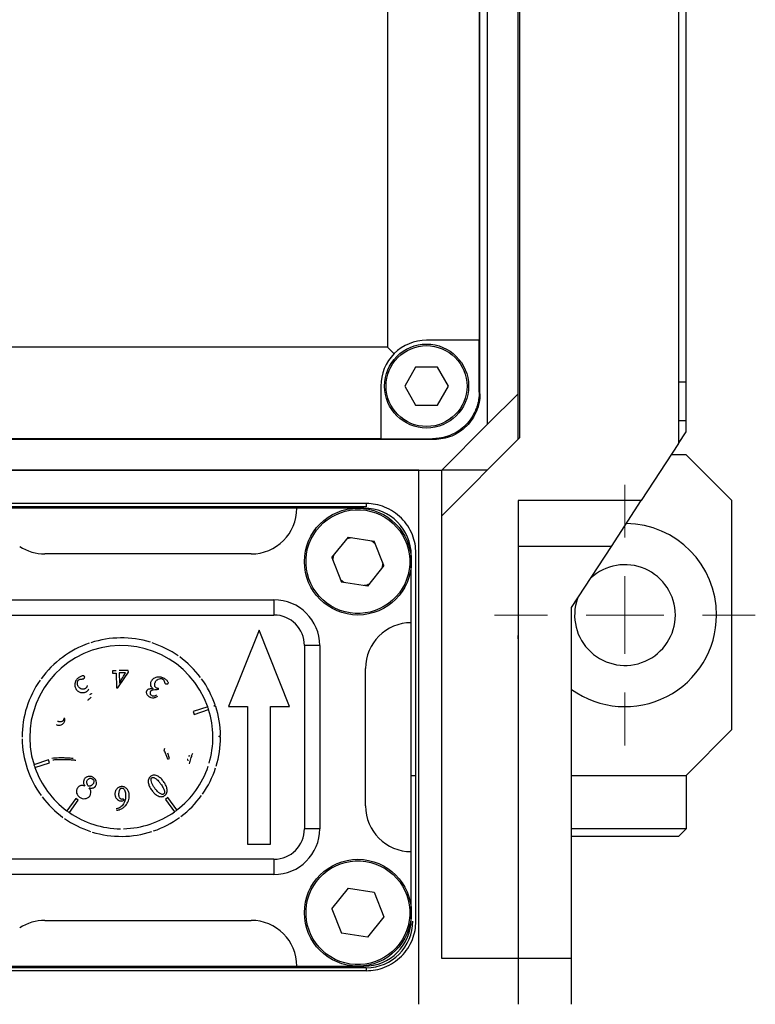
# Model space of a CAD drawing. Header units: inches. Extents: x 3.6 to 38.6, y 1.9 to 33.
# Tile 13 of 19: x 26.2 to 28.1, y 15.7 to 18.3. Entities that reach past the tile are written whole.
import ezdxf

# ---------------------------------------------------------------- set-up
doc = ezdxf.new("R2010")
doc.units = ezdxf.units.IN
doc.header["$MEASUREMENT"] = 0

# ---------------------------------------------------------------- blocks, each defined once
blk = doc.blocks.new('SW_CENTERMARKSYMBOL_3')
at = {"color": 0, "linetype": 'Continuous', "lineweight": 0}
for p, q in [((0, 0.2), (0, 0.3362)), ((0, 0), (0, 0.1)), ((-0.2, 0), (-0.3362, 0)), ((0, 0), (-0.1, 0)), ((0, 0), (0, -0.1)), ((0, 0), (0.1, 0)), ((0.2, 0), (0.3362, 0)), ((0, -0.2), (0, -0.3362))]:
    blk.add_line(p, q, dxfattribs=at)

msp = doc.modelspace()

# ---------------------------------------------------------------- linework, layer by layer
at = {"color": 7, "linetype": 'Continuous', "lineweight": 25}
for p, q in [((27.4311, 17.2293), (27.4311, 20.7726)), ((27.5099, 17.3081), (27.5099, 20.7726)), ((27.4115, 17.3081), (27.4115, 20.5758)), ((27.1733, 20.4557), (27.1733, 17.4282)), ((27.4095, 20.438), (27.4095, 17.4459)), ((27.5138, 18.7648), (27.5138, 17.1939)), ((27.9233, 18.7648), (27.9233, 17.1795)), ((27.943, 17.2097), (27.943, 18.7648)), ((27.4095, 17.4459), (27.2737, 17.4459)), ((27.4095, 17.312), (27.4095, 17.4459)), ((27.1733, 17.4282), (24.7756, 17.4282)), ((27.1733, 17.4282), (27.1901, 17.4113)), ((27.2454, 17.3767), (27.2172, 17.3278)), ((27.3019, 17.3767), (27.2454, 17.3767)), ((27.3302, 17.3278), (27.3019, 17.3767)), ((27.1556, 17.3278), (27.1556, 17.1919)), ((27.2172, 17.3278), (27.2454, 17.2788)), ((27.3019, 17.2788), (27.3302, 17.3278)), ((27.943, 17.3376), (27.9233, 17.3376)), ((27.4311, 17.2293), (27.5099, 17.3081)), ((27.5099, 17.19), (27.5099, 17.3081)), ((27.2454, 17.2788), (27.3019, 17.2788)), ((27.4311, 17.2293), (27.313, 17.1112)), ((27.9233, 17.2392), (27.943, 17.2392)), ((27.1556, 17.1919), (24.7933, 17.1919)), ((27.1556, 17.1919), (27.2894, 17.1919)), ((27.313, 16.9931), (27.5138, 17.1939)), ((27.9233, 17.1795), (27.943, 17.2097)), ((27.2933, 17.19), (24.6556, 17.19)), ((27.9233, 17.1795), (27.8274, 17.0325)), ((27.943, 17.1506), (27.9044, 17.1506)), ((28.0611, 17.0325), (27.943, 17.1506)), ((24.6359, 17.1112), (27.313, 17.1112)), ((27.254, 17.1112), (24.6949, 17.1112)), ((27.254, 15.7333), (27.254, 17.1112)), ((27.313, 16.9935), (27.313, 17.1112)), ((27.4311, 17.1112), (27.313, 17.1112)), ((27.1182, 17.0246), (24.8308, 17.0246)), ((27.1182, 17.0167), (24.8308, 17.0167)), ((27.1182, 17.0246), (27.1182, 17.0167)), ((27.5099, 17.0325), (27.5099, 15.8514)), ((27.8274, 17.0325), (27.5099, 17.0325)), ((27.7504, 16.9144), (27.8274, 17.0325)), ((28.0611, 16.4419), (28.0611, 17.0325)), ((26.939, 17.0128), (26.1713, 17.0128)), ((27.1122, 17.0128), (26.939, 17.0128)), ((27.313, 15.8514), (27.313, 16.9931)), ((27.0296, 16.8853), (27.0719, 16.9381)), ((27.0719, 16.9381), (27.1388, 16.9279)), ((27.1328, 16.9288), (27.1411, 16.922)), ((27.1634, 16.8648), (27.1388, 16.9279)), ((27.7504, 16.9144), (27.5099, 16.9144)), ((27.6477, 16.7569), (27.7504, 16.9144)), ((26.8209, 16.8947), (26.2894, 16.8947)), ((27.0322, 16.8785), (27.0347, 16.8917)), ((27.2343, 16.7175), (27.2343, 16.8908)), ((27.2461, 15.9478), (27.2461, 16.8967)), ((27.0296, 16.8853), (27.0542, 16.8222)), ((27.1634, 16.8648), (27.1211, 16.8119)), ((27.1608, 16.8715), (27.1583, 16.8583)), ((27.0602, 16.8212), (27.0519, 16.828)), ((27.1211, 16.8119), (27.0542, 16.8222)), ((25.0689, 16.7766), (26.88, 16.7766)), ((26.88, 16.7766), (26.88, 16.7372)), ((25.0689, 16.7372), (26.88, 16.7372)), ((27.6477, 15.8514), (27.6477, 16.7569)), ((27.2343, 16.127), (27.2343, 16.7175)), ((26.8416, 16.6978), (26.7628, 16.501)), ((26.9203, 16.501), (26.8416, 16.6978)), ((26.9587, 16.6585), (26.9587, 16.186)), ((26.9981, 16.6585), (26.9587, 16.6585)), ((26.9981, 16.6585), (26.9981, 16.186)), ((26.4733, 16.5937), (26.4636, 16.5936)), ((26.4636, 16.5936), (26.4637, 16.5876)), ((26.4637, 16.5876), (26.4733, 16.5877)), ((26.4733, 16.5877), (26.4736, 16.5499)), ((26.5043, 16.594), (26.481, 16.5938)), ((26.4974, 16.5879), (26.4811, 16.5878)), ((26.4811, 16.5878), (26.4813, 16.5615)), ((26.4935, 16.5736), (26.5044, 16.5897)), ((26.5044, 16.5897), (26.5043, 16.594)), ((27.1162, 16.2451), (27.1162, 16.5994)), ((26.4777, 16.5499), (26.4935, 16.5736)), ((26.4736, 16.5499), (26.4777, 16.5499)), ((26.5823, 16.5452), (26.5824, 16.5488)), ((26.7091, 16.5008), (26.6717, 16.4883)), ((26.6717, 16.4883), (26.6742, 16.4809)), ((26.6742, 16.4809), (26.7116, 16.4933)), ((26.7253, 16.502), (26.7283, 16.5054)), ((26.7297, 16.5011), (26.7253, 16.502)), ((26.7628, 16.501), (26.812, 16.501)), ((26.812, 16.501), (26.812, 16.1467)), ((26.8711, 16.1467), (26.8711, 16.501)), ((26.8711, 16.501), (26.9203, 16.501)), ((26.3407, 16.4708), (26.3376, 16.47)), ((27.943, 16.3238), (28.0611, 16.4419)), ((26.7382, 16.4243), (26.7421, 16.4266)), ((26.7422, 16.422), (26.7382, 16.4243)), ((26.5967, 16.3882), (26.5985, 16.3938)), ((26.6102, 16.3672), (26.6059, 16.3812)), ((26.2983, 16.3636), (26.261, 16.3512)), ((26.2635, 16.3437), (26.3008, 16.3562)), ((26.3008, 16.3562), (26.2983, 16.3636)), ((26.6062, 16.3658), (26.6102, 16.3672)), ((27.2343, 16.3238), (27.2461, 16.3238)), ((27.6477, 16.3238), (27.943, 16.3238)), ((27.943, 16.3238), (27.943, 16.186)), ((26.3686, 16.2644), (26.3458, 16.2323)), ((26.3522, 16.2278), (26.375, 16.2598)), ((26.375, 16.2598), (26.3686, 16.2644)), ((26.4935, 16.2595), (26.4921, 16.2624)), ((26.6064, 16.2663), (26.6001, 16.2616)), ((26.6001, 16.2616), (26.6235, 16.2299)), ((26.6298, 16.2346), (26.6064, 16.2663)), ((26.9981, 16.186), (26.9587, 16.186)), ((27.943, 16.186), (27.6477, 16.186)), ((27.9233, 16.1663), (27.943, 16.186)), ((27.9233, 16.1663), (27.6477, 16.1663)), ((26.812, 16.1467), (26.8711, 16.1467)), ((27.2343, 15.9537), (27.2343, 16.127)), ((26.88, 16.1073), (25.0689, 16.1073)), ((26.88, 16.1073), (26.88, 16.0679)), ((26.88, 16.0679), (25.0689, 16.0679)), ((27.0296, 15.9797), (27.0719, 16.0326)), ((27.0719, 16.0326), (27.1388, 16.0223)), ((27.1388, 16.0223), (27.1634, 15.9592)), ((27.0296, 15.9797), (27.0542, 15.9166)), ((26.2894, 15.9498), (26.8209, 15.9498)), ((27.1634, 15.9592), (27.1211, 15.9064)), ((27.1211, 15.9064), (27.0542, 15.9166)), ((27.5099, 15.8514), (27.313, 15.8514)), ((27.6477, 15.8514), (27.5099, 15.8514)), ((27.6477, 15.7333), (27.6477, 15.8514)), ((24.8308, 15.8278), (27.1182, 15.8278)), ((26.1713, 15.8317), (26.939, 15.8317)), ((26.8209, 15.8317), (26.8208, 15.8278)), ((26.939, 15.8317), (27.1122, 15.8317)), ((27.1182, 15.8278), (27.1182, 15.8199)), ((27.1182, 15.8199), (24.8308, 15.8199))]:
    msp.add_line(p, q, dxfattribs=at)
at = {"color": 7, "linetype": 'Continuous', "lineweight": 25, "flags": 128}
for points in [[(26.6749, 15.8278), (26.6734, 15.831), (26.6731, 15.8317)], [(26.7719, 15.8317), (26.7716, 15.831), (26.7701, 15.8278)]]:
    msp.add_lwpolyline(points, dxfattribs=at)
at = {"color": 7, "linetype": 'Continuous', "lineweight": 25}
for centre, radius in [((27.2737, 17.3278), 0.1083), ((27.0965, 16.875), 0.1378), ((27.0965, 15.9695), 0.1378)]:
    msp.add_circle(centre, radius, dxfattribs=at)
for centre, radius, start, end in [((27.2737, 17.3278), 0.1181, 90, 135), ((27.2737, 17.3278), 0.1181, 135, 180), ((26.8209, 17.0128), 0.1181, 270, 0), ((27.1122, 16.8908), 0.122, 0, 90), ((27.7855, 16.7372), 0.2362, 0, 89.1735), ((26.2894, 17.0128), 0.1181, 236.4427, 270), ((27.7855, 16.7372), 0.1299, 0, 133.0907), ((26.88, 16.6585), 0.1181, 0, 90), ((27.7855, 16.7372), 0.1299, 160.6866, 0), ((26.88, 16.6585), 0.0787, 0, 90), ((27.7855, 16.7372), 0.2362, 234.3147, 0), ((27.2343, 16.5994), 0.1181, 90, 180), ((26.4863, 16.4223), 0.2362, 19.4168, 197.5071), ((26.4863, 16.4223), 0.2559, 108.9696, 143.9543), ((26.4863, 16.4223), 0.2559, 72.9696, 107.9543), ((26.4863, 16.4223), 0.2559, 54.9696, 71.9543), ((26.4863, 16.4223), 0.2559, 36.9696, 53.9543), ((26.4863, 16.4223), 0.2559, 144.9696, 179.9543), ((26.4863, 16.4223), 0.2559, 18.9696, 35.9543), ((26.4863, 16.4223), 0.2559, 0.9696, 17.9543), ((26.4863, 16.4223), 0.2559, 180.9696, 215.9543), ((26.4863, 16.4223), 0.2559, 342.9696, 359.9543), ((26.4863, 16.4223), 0.2559, 324.9696, 341.9543), ((26.4863, 16.4223), 0.2559, 216.9696, 233.9543), ((26.4863, 16.4223), 0.2559, 306.9696, 323.9543), ((27.2343, 16.2451), 0.1181, 180, 270), ((26.4863, 16.4223), 0.2559, 234.9696, 251.9543), ((26.4863, 16.4223), 0.2559, 288.9696, 305.9543), ((26.4863, 16.4223), 0.2559, 252.9696, 287.9543), ((26.88, 16.186), 0.0787, 270, 0), ((26.88, 16.186), 0.1181, 270, 0), ((26.2894, 15.8317), 0.1181, 90, 123.5573), ((26.8209, 15.8317), 0.1181, 0, 90), ((27.1122, 15.9537), 0.122, 270, 0), ((27.1182, 15.9478), 0.1201, 270, 0)]:
    msp.add_arc(centre, radius, start, end, dxfattribs=at)
for points, knots in [([(27.1693, 17.3278), (27.1693, 17.3554), (27.1803, 17.382), (27.2195, 17.4211), (27.246, 17.4321), (27.3013, 17.4321), (27.3279, 17.4211), (27.367, 17.382), (27.378, 17.3554), (27.378, 17.3278)], [0, 0, 0, 0, 0.25, 0.25, 0.5, 0.5, 0.75, 0.75, 1, 1, 1, 1]), ([(27.378, 17.3278), (27.378, 17.2702), (27.3312, 17.2234), (27.2161, 17.2234), (27.1693, 17.2702), (27.1693, 17.3278)], [0, 0, 0, 0, 0.5, 0.5, 1, 1, 1, 1]), ([(27.4095, 17.312), (27.4095, 17.3098), (27.4094, 17.3055), (27.4089, 17.2991), (27.408, 17.2927), (27.4068, 17.2864), (27.4052, 17.2801), (27.4033, 17.2739), (27.3991, 17.2622), (27.3905, 17.2456), (27.3749, 17.2265), (27.3558, 17.2109), (27.3378, 17.2016), (27.323, 17.1965), (27.312, 17.1939), (27.3007, 17.1922), (27.2932, 17.192), (27.2894, 17.1919)], [0, 0, 0, 0, 0.034551, 0.068855, 0.103013, 0.137125, 0.171292, 0.205614, 0.240191, 0.370054, 0.500029, 0.629891, 0.759866, 0.820149, 0.879906, 0.939676, 1, 1, 1, 1]), ([(27.4115, 17.3081), (27.4115, 17.2926), (27.4084, 17.2772), (27.3966, 17.2486), (27.3878, 17.2355), (27.3659, 17.2136), (27.3528, 17.2049), (27.3243, 17.193), (27.3088, 17.19), (27.2933, 17.19)], [0, 0, 0, 0, 0.25, 0.25, 0.5, 0.5, 0.75, 0.75, 1, 1, 1, 1]), ([(26.9642, 16.8953), (26.9754, 16.9683), (27.0437, 17.0185), (27.1898, 16.9961), (27.24, 16.9278), (27.2288, 16.8548)], [0, 0, 0, 0, 0.5, 0.5, 1, 1, 1, 1]), ([(27.2461, 16.8967), (27.2461, 16.9129), (27.2431, 16.9286), (27.2371, 16.9438), (27.2306, 16.9602), (27.2211, 16.9746), (27.2086, 16.9871), (27.1961, 16.9996), (27.1817, 17.0091), (27.1653, 17.0156), (27.1502, 17.0216), (27.1345, 17.0246), (27.1183, 17.0246)], [0, 0, 0, 0, 0.2502073, 0.2502073, 0.2502073, 0.5004147, 0.5004147, 0.5004147, 0.750622, 0.750622, 0.750622, 0.9999242, 0.9999242, 0.9999242, 0.9999242]), ([(27.0677, 16.9329), (27.0693, 16.9338), (27.0731, 16.9361), (27.0775, 16.9366), (27.0801, 16.9368)], [0, 0, 0, 0, 0.416586, 1, 1, 1, 1]), ([(27.2288, 16.8548), (27.2234, 16.8197), (27.2044, 16.7881), (27.1471, 16.7461), (27.1113, 16.7373), (27.0412, 16.7481), (27.0096, 16.7672), (26.9676, 16.8244), (26.9588, 16.8602), (26.9642, 16.8953)], [0, 0, 0, 0, 0.25, 0.25, 0.5, 0.5, 0.75, 0.75, 1, 1, 1, 1]), ([(27.1253, 16.8171), (27.1237, 16.8162), (27.1199, 16.8139), (27.1155, 16.8134), (27.1129, 16.8132)], [0, 0, 0, 0, 0.416586, 1, 1, 1, 1]), ([(27.5099, 16.6762), (27.5099, 16.677), (27.5099, 16.6786), (27.5099, 16.6805), (27.5099, 16.682), (27.5099, 16.6831), (27.5099, 16.6838), (27.5099, 16.684), (27.5099, 16.6841)], [0, 0, 0, 0, 0.167702, 0.334105, 0.499869, 0.665664, 0.832154, 1, 1, 1, 1]), ([(26.4813, 16.5615), (26.4842, 16.5665), (26.4894, 16.5753), (26.495, 16.584), (26.4974, 16.5879)], [0, 0, 0, 0, 0.556157, 1, 1, 1, 1]), ([(26.3766, 16.5761), (26.3755, 16.5752), (26.3732, 16.5733), (26.3695, 16.5689), (26.367, 16.5635), (26.3661, 16.5577), (26.3664, 16.5534), (26.3677, 16.5492), (26.3694, 16.5468), (26.3702, 16.5456)], [0, 0, 0, 0, 0.125177, 0.25034, 0.499679, 0.627321, 0.749801, 0.874876, 1, 1, 1, 1]), ([(26.3757, 16.5523), (26.3753, 16.5531), (26.3743, 16.5545), (26.3734, 16.5569), (26.3729, 16.5593), (26.3728, 16.5618), (26.3731, 16.5643), (26.3739, 16.5666), (26.3748, 16.5683), (26.3759, 16.5695), (26.3767, 16.5702), (26.3771, 16.5705)], [0, 0, 0, 0, 0.13211, 0.257068, 0.378364, 0.4998, 0.630595, 0.7499, 0.849953, 0.918127, 1, 1, 1, 1]), ([(26.3911, 16.5791), (26.3909, 16.5793), (26.3904, 16.5798), (26.3895, 16.5802), (26.3886, 16.5804), (26.3866, 16.5805), (26.3836, 16.5797), (26.3799, 16.5783), (26.3777, 16.5768), (26.3766, 16.5761)], [0, 0, 0, 0, 0.06315, 0.124587, 0.179689, 0.249678, 0.499393, 0.749685, 1, 1, 1, 1]), ([(26.3771, 16.5705), (26.3775, 16.5708), (26.3784, 16.5712), (26.38, 16.5717), (26.3817, 16.5721), (26.3839, 16.5722), (26.3856, 16.5722), (26.3865, 16.5723)], [0, 0, 0, 0, 0.142665, 0.308058, 0.499498, 0.704594, 1, 1, 1, 1]), ([(26.3865, 16.5723), (26.3871, 16.5723), (26.3884, 16.5724), (26.3895, 16.5731), (26.39, 16.5734)], [0, 0, 0, 0, 0.49999, 1, 1, 1, 1]), ([(26.39, 16.5734), (26.3904, 16.5738), (26.3912, 16.5745), (26.3918, 16.576), (26.3918, 16.5776), (26.3913, 16.5786), (26.3911, 16.5791)], [0, 0, 0, 0, 0.250618, 0.500315, 0.752519, 1, 1, 1, 1]), ([(26.5681, 16.5473), (26.5677, 16.5476), (26.5668, 16.5482), (26.5653, 16.5496), (26.5632, 16.5525), (26.5619, 16.5576), (26.5624, 16.5631), (26.564, 16.5669), (26.5651, 16.5686), (26.5655, 16.5691)], [0, 0, 0, 0, 0.066945, 0.125345, 0.250528, 0.499854, 0.749414, 0.916374, 1, 1, 1, 1]), ([(26.5655, 16.5691), (26.566, 16.5698), (26.567, 16.571), (26.5691, 16.5732), (26.5735, 16.5763), (26.5795, 16.5781), (26.5857, 16.5782), (26.5902, 16.5773), (26.5945, 16.5755), (26.5971, 16.5738), (26.5984, 16.573)], [0, 0, 0, 0, 0.0673097, 0.1252186, 0.2502773, 0.4992928, 0.6240235, 0.7495845, 0.8747804, 1, 1, 1, 1]), ([(26.5746, 16.5657), (26.5742, 16.565), (26.5734, 16.5638), (26.5725, 16.5619), (26.5718, 16.5599), (26.5714, 16.5571), (26.5718, 16.5533), (26.5738, 16.5513), (26.5749, 16.5503)], [0, 0, 0, 0, 0.140299, 0.251057, 0.379893, 0.502363, 0.758535, 1, 1, 1, 1]), ([(26.5943, 16.5708), (26.5938, 16.5712), (26.5929, 16.5717), (26.5912, 16.5725), (26.588, 16.5731), (26.5834, 16.5725), (26.5792, 16.5704), (26.5764, 16.5679), (26.5752, 16.5665), (26.5746, 16.5657)], [0, 0, 0, 0, 0.077441, 0.143158, 0.250495, 0.499954, 0.749447, 0.865038, 1, 1, 1, 1]), ([(26.5982, 16.5638), (26.5978, 16.5649), (26.5971, 16.5668), (26.5959, 16.5692), (26.5948, 16.5704), (26.5943, 16.5708)], [0, 0, 0, 0, 0.4162389, 0.7458837, 1, 1, 1, 1]), ([(26.6011, 16.5593), (26.6007, 16.5596), (26.6, 16.5602), (26.5989, 16.5617), (26.5984, 16.5629), (26.5982, 16.5638)], [0, 0, 0, 0, 0.268901, 0.500178, 1, 1, 1, 1]), ([(26.5984, 16.573), (26.5996, 16.5721), (26.6018, 16.5704), (26.6045, 16.5676), (26.6064, 16.565), (26.6072, 16.5622), (26.6065, 16.5606), (26.6062, 16.5599)], [0, 0, 0, 0, 0.274769, 0.501529, 0.705819, 0.861745, 1, 1, 1, 1]), ([(26.6062, 16.5599), (26.606, 16.5597), (26.6056, 16.5592), (26.6047, 16.5588), (26.6037, 16.5585), (26.6024, 16.5586), (26.6015, 16.559), (26.6011, 16.5593)], [0, 0, 0, 0, 0.168012, 0.330829, 0.500355, 0.747083, 1, 1, 1, 1]), ([(26.3702, 16.5456), (26.3707, 16.5449), (26.3716, 16.5438), (26.3735, 16.5419), (26.3771, 16.5392), (26.382, 16.5374), (26.3873, 16.5369), (26.391, 16.5375), (26.3939, 16.5385), (26.3963, 16.5397), (26.3976, 16.5406), (26.3983, 16.5411)], [0, 0, 0, 0, 0.07627, 0.143092, 0.250358, 0.499439, 0.624468, 0.749617, 0.84975, 0.917426, 1, 1, 1, 1]), ([(26.3944, 16.5485), (26.3939, 16.5481), (26.3929, 16.5475), (26.3911, 16.5466), (26.3882, 16.5459), (26.384, 16.5462), (26.3802, 16.5479), (26.3775, 16.5502), (26.3764, 16.5516), (26.3757, 16.5523)], [0, 0, 0, 0, 0.087404, 0.163596, 0.286237, 0.500158, 0.74954, 0.863943, 1, 1, 1, 1]), ([(26.3979, 16.5552), (26.3978, 16.5545), (26.3978, 16.5532), (26.3969, 16.5506), (26.3954, 16.5494), (26.3944, 16.5485)], [0, 0, 0, 0, 0.277595, 0.500449, 1, 1, 1, 1]), ([(26.3983, 16.5411), (26.3988, 16.5415), (26.3997, 16.5422), (26.4009, 16.5434), (26.4018, 16.5447), (26.402, 16.5458), (26.4021, 16.5464)], [0, 0, 0, 0, 0.274998, 0.501238, 0.75628, 1, 1, 1, 1]), ([(26.4094, 16.5345), (26.4091, 16.5343), (26.4082, 16.5339), (26.4067, 16.5327), (26.4054, 16.5318), (26.4046, 16.5312)], [0, 0, 0, 0, 0.175556, 0.508643, 1, 1, 1, 1]), ([(26.5583, 16.5263), (26.5577, 16.5268), (26.5564, 16.5278), (26.5541, 16.53), (26.5524, 16.5329), (26.5514, 16.5362), (26.5512, 16.5387), (26.5516, 16.5409), (26.5523, 16.5421), (26.5526, 16.5427)], [0, 0, 0, 0, 0.132474, 0.250425, 0.499998, 0.649893, 0.786136, 0.892962, 1, 1, 1, 1]), ([(26.5526, 16.5427), (26.553, 16.5433), (26.5539, 16.5444), (26.5563, 16.5461), (26.5596, 16.5474), (26.5639, 16.5479), (26.5667, 16.5475), (26.5681, 16.5473)], [0, 0, 0, 0, 0.125083, 0.250297, 0.499877, 0.749802, 1, 1, 1, 1]), ([(26.5617, 16.5406), (26.5612, 16.5397), (26.5602, 16.538), (26.5603, 16.5349), (26.5615, 16.5321), (26.563, 16.5308), (26.5638, 16.5302)], [0, 0, 0, 0, 0.2500702, 0.4996426, 0.7495738, 1, 1, 1, 1]), ([(26.5764, 16.5445), (26.5738, 16.5444), (26.5699, 16.5443), (26.5654, 16.5431), (26.5631, 16.542), (26.5622, 16.5411), (26.5617, 16.5406)], [0, 0, 0, 0, 0.500135, 0.750083, 0.875288, 1, 1, 1, 1]), ([(26.5749, 16.5503), (26.5752, 16.5501), (26.576, 16.5497), (26.5774, 16.5493), (26.579, 16.549), (26.5807, 16.5489), (26.5818, 16.5488), (26.5824, 16.5488)], [0, 0, 0, 0, 0.1576133, 0.3466527, 0.5709524, 0.7725323, 1, 1, 1, 1]), ([(26.5823, 16.5452), (26.5813, 16.545), (26.5793, 16.5447), (26.5773, 16.5446), (26.5764, 16.5445)], [0, 0, 0, 0, 0.502961, 1, 1, 1, 1]), ([(26.4009, 16.5166), (26.4009, 16.5172), (26.4008, 16.5183), (26.4016, 16.5195), (26.4027, 16.5205), (26.4042, 16.5216), (26.4063, 16.5233), (26.408, 16.5245), (26.4089, 16.5252)], [0, 0, 0, 0, 0.142026, 0.248901, 0.340851, 0.499284, 0.711838, 1, 1, 1, 1]), ([(26.58, 16.5275), (26.5787, 16.5268), (26.5763, 16.5253), (26.5727, 16.5237), (26.5685, 16.5227), (26.5645, 16.5232), (26.5609, 16.5247), (26.5592, 16.5257), (26.5583, 16.5263)], [0, 0, 0, 0, 0.192914, 0.358507, 0.500652, 0.749629, 0.863779, 1, 1, 1, 1]), ([(26.5638, 16.5302), (26.5643, 16.5299), (26.5654, 16.5293), (26.5671, 16.5287), (26.5689, 16.5285), (26.5707, 16.5286), (26.5725, 16.529), (26.5748, 16.5297), (26.5765, 16.5305), (26.5776, 16.5311)], [0, 0, 0, 0, 0.125525, 0.247987, 0.371397, 0.499678, 0.617784, 0.749893, 1, 1, 1, 1]), ([(26.3186, 16.4545), (26.3197, 16.4541), (26.3218, 16.4536), (26.3262, 16.453), (26.3317, 16.4538), (26.3364, 16.457), (26.3389, 16.4607), (26.3397, 16.4627), (26.3401, 16.4638)], [0, 0, 0, 0, 0.134601, 0.250959, 0.500514, 0.749297, 0.866162, 1, 1, 1, 1]), ([(26.3373, 16.4668), (26.337, 16.4662), (26.3366, 16.4652), (26.3355, 16.4639), (26.3341, 16.4629), (26.3324, 16.4622), (26.3305, 16.4618), (26.3283, 16.4616), (26.3262, 16.4618), (26.324, 16.4623), (26.3226, 16.4627), (26.3218, 16.4629)], [0, 0, 0, 0, 0.0964215, 0.1892058, 0.2839749, 0.3860233, 0.4996322, 0.6174863, 0.7497506, 0.8590448, 1, 1, 1, 1]), ([(26.3376, 16.47), (26.3376, 16.4694), (26.3376, 16.4683), (26.3374, 16.4672), (26.3373, 16.4668)], [0, 0, 0, 0, 0.585353, 1, 1, 1, 1]), ([(26.3401, 16.4638), (26.3403, 16.4644), (26.3406, 16.4656), (26.3409, 16.4679), (26.3408, 16.4696), (26.3407, 16.4708)], [0, 0, 0, 0, 0.263938, 0.500045, 1, 1, 1, 1]), ([(26.6062, 16.3658), (26.6057, 16.3672), (26.6048, 16.3701), (26.6031, 16.3744), (26.6005, 16.3805), (26.5983, 16.3851), (26.5967, 16.3882)], [0, 0, 0, 0, 0.182464, 0.372847, 0.571415, 1, 1, 1, 1]), ([(26.6697, 16.3802), (26.6688, 16.3777), (26.6671, 16.3731), (26.6656, 16.3685), (26.6649, 16.3664)], [0, 0, 0, 0, 0.550048, 1, 1, 1, 1]), ([(26.3074, 16.3683), (26.3103, 16.3686), (26.3161, 16.3691), (26.3252, 16.3695), (26.3356, 16.3695), (26.3478, 16.3691), (26.3568, 16.3685), (26.3617, 16.3682)], [0, 0, 0, 0, 0.15837, 0.324949, 0.499985, 0.730551, 1, 1, 1, 1]), ([(26.3688, 16.3622), (26.3677, 16.3624), (26.365, 16.3628), (26.3603, 16.3631), (26.3544, 16.3634), (26.3471, 16.3636), (26.3384, 16.3638), (26.3292, 16.3638), (26.3207, 16.3638), (26.3143, 16.3636), (26.3107, 16.3632), (26.3092, 16.3631)], [0, 0, 0, 0, 0.0574187, 0.1360387, 0.2359773, 0.35729, 0.5000072, 0.676093, 0.818059, 0.9259736, 1, 1, 1, 1]), ([(26.6584, 16.3611), (26.6585, 16.362), (26.6585, 16.3632), (26.6574, 16.3644), (26.6567, 16.3647), (26.6563, 16.3649)], [0, 0, 0, 0, 0.498575, 0.720042, 1, 1, 1, 1]), ([(26.6593, 16.3742), (26.66, 16.374), (26.661, 16.3737), (26.6624, 16.3742), (26.6628, 16.3748), (26.663, 16.3751)], [0, 0, 0, 0, 0.499373, 0.750048, 1, 1, 1, 1]), ([(26.6649, 16.3664), (26.6642, 16.3642), (26.6629, 16.3599), (26.6617, 16.3556), (26.661, 16.3534)], [0, 0, 0, 0, 0.499379, 1, 1, 1, 1]), ([(26.2635, 16.3437), (26.2712, 16.3216), (26.2823, 16.3007), (26.3102, 16.263), (26.3269, 16.2463), (26.3458, 16.2323)], [0, 0, 0, 0, 0.5, 0.5, 1, 1, 1, 1]), ([(26.6298, 16.2346), (26.6484, 16.2489), (26.6649, 16.2659), (26.6921, 16.304), (26.7029, 16.3251), (26.7103, 16.3473)], [0, 0, 0, 0, 0.5, 0.5, 1, 1, 1, 1]), ([(26.3915, 16.3149), (26.391, 16.3142), (26.3901, 16.3128), (26.3889, 16.3097), (26.3884, 16.3056), (26.3895, 16.3007), (26.3911, 16.2978), (26.3919, 16.2963)], [0, 0, 0, 0, 0.125243, 0.250474, 0.499946, 0.7498, 1, 1, 1, 1]), ([(26.4139, 16.3182), (26.413, 16.3188), (26.4112, 16.3199), (26.4083, 16.3209), (26.4052, 16.3213), (26.402, 16.3211), (26.3989, 16.3204), (26.396, 16.3191), (26.3935, 16.3173), (26.3922, 16.3157), (26.3915, 16.3149)], [0, 0, 0, 0, 0.125042, 0.250055, 0.37103, 0.500112, 0.628626, 0.750205, 0.870431, 1, 1, 1, 1]), ([(26.4011, 16.2959), (26.4007, 16.2966), (26.3998, 16.2979), (26.3987, 16.3002), (26.3978, 16.3026), (26.3972, 16.3048), (26.397, 16.3067), (26.3975, 16.3092), (26.3985, 16.3107), (26.3992, 16.3118)], [0, 0, 0, 0, 0.141736, 0.285986, 0.443466, 0.572077, 0.683556, 0.785976, 1, 1, 1, 1]), ([(26.3992, 16.3118), (26.3999, 16.3127), (26.4014, 16.3145), (26.404, 16.3159), (26.4063, 16.3163), (26.408, 16.3163), (26.4097, 16.3158), (26.4107, 16.3152), (26.4113, 16.3149)], [0, 0, 0, 0, 0.249986, 0.499303, 0.625824, 0.749949, 0.863497, 1, 1, 1, 1]), ([(26.4113, 16.3149), (26.412, 16.3143), (26.4133, 16.3132), (26.4148, 16.311), (26.4155, 16.3081), (26.4152, 16.3045), (26.4138, 16.3023), (26.4131, 16.3012)], [0, 0, 0, 0, 0.178244, 0.333495, 0.500189, 0.749783, 1, 1, 1, 1]), ([(26.4201, 16.2963), (26.4206, 16.2973), (26.4218, 16.2991), (26.4227, 16.3032), (26.422, 16.3086), (26.4194, 16.3132), (26.4165, 16.3162), (26.4148, 16.3175), (26.4139, 16.3182)], [0, 0, 0, 0, 0.125239, 0.250461, 0.499708, 0.749246, 0.86345, 1, 1, 1, 1]), ([(26.5617, 16.3209), (26.561, 16.3203), (26.5597, 16.3193), (26.5576, 16.3167), (26.5553, 16.3114), (26.5558, 16.3028), (26.5586, 16.2952), (26.5618, 16.2894), (26.5637, 16.2867), (26.5647, 16.2853)], [0, 0, 0, 0, 0.067462, 0.125273, 0.25014, 0.499073, 0.749242, 0.863429, 1, 1, 1, 1]), ([(26.5953, 16.3078), (26.5943, 16.3091), (26.5923, 16.3118), (26.5877, 16.3166), (26.581, 16.3218), (26.5727, 16.3246), (26.5669, 16.3237), (26.5638, 16.3223), (26.5624, 16.3214), (26.5617, 16.3209)], [0, 0, 0, 0, 0.125447, 0.25088, 0.501023, 0.74974, 0.874659, 0.932204, 1, 1, 1, 1]), ([(26.5724, 16.2909), (26.571, 16.2928), (26.5682, 16.2968), (26.5648, 16.3032), (26.5631, 16.3088), (26.5628, 16.3125), (26.563, 16.3141), (26.5631, 16.315), (26.5635, 16.3162), (26.5642, 16.3168), (26.5645, 16.3171)], [0, 0, 0, 0, 0.250321, 0.500504, 0.750224, 0.850286, 0.880167, 0.910388, 0.954425, 1, 1, 1, 1]), ([(26.5645, 16.3171), (26.565, 16.3174), (26.5661, 16.3181), (26.5686, 16.3184), (26.5716, 16.3176), (26.5748, 16.3157), (26.5785, 16.3128), (26.583, 16.3083), (26.586, 16.3043), (26.5877, 16.3022)], [0, 0, 0, 0, 0.062425, 0.124882, 0.249283, 0.362954, 0.499523, 0.723074, 1, 1, 1, 1]), ([(26.5981, 16.2714), (26.5988, 16.272), (26.6001, 16.2731), (26.6023, 16.2757), (26.6048, 16.281), (26.6045, 16.2898), (26.6016, 16.2976), (26.5983, 16.3035), (26.5964, 16.3063), (26.5953, 16.3078)], [0, 0, 0, 0, 0.0684, 0.125309, 0.25023, 0.499024, 0.749198, 0.866772, 1, 1, 1, 1]), ([(26.3734, 16.291), (26.373, 16.2903), (26.3721, 16.289), (26.3712, 16.287), (26.3705, 16.2845), (26.3703, 16.2815), (26.3709, 16.2771), (26.3729, 16.273), (26.376, 16.2696), (26.3778, 16.2683), (26.3787, 16.2675)], [0, 0, 0, 0, 0.09002, 0.17297, 0.250306, 0.373071, 0.500627, 0.749615, 0.864352, 1, 1, 1, 1]), ([(26.3919, 16.2963), (26.3902, 16.2968), (26.3877, 16.2975), (26.3842, 16.2977), (26.3816, 16.2974), (26.3792, 16.2964), (26.3771, 16.2949), (26.3751, 16.2931), (26.374, 16.2917), (26.3734, 16.291)], [0, 0, 0, 0, 0.250022, 0.381711, 0.500021, 0.607955, 0.749969, 0.866767, 1, 1, 1, 1]), ([(26.4131, 16.3012), (26.4126, 16.3005), (26.4116, 16.2993), (26.4098, 16.2978), (26.4078, 16.2967), (26.4057, 16.296), (26.4034, 16.2957), (26.4019, 16.2958), (26.4011, 16.2959)], [0, 0, 0, 0, 0.1788872, 0.3460199, 0.5062218, 0.6649496, 0.8278083, 1, 1, 1, 1]), ([(26.4036, 16.2915), (26.4045, 16.2913), (26.4062, 16.291), (26.4093, 16.2908), (26.4129, 16.2911), (26.4163, 16.2925), (26.4186, 16.2945), (26.4196, 16.2957), (26.4201, 16.2963)], [0, 0, 0, 0, 0.153359, 0.286293, 0.500823, 0.74966, 0.864895, 1, 1, 1, 1]), ([(26.4048, 16.2705), (26.4053, 16.2713), (26.4063, 16.2728), (26.4075, 16.2764), (26.4081, 16.2809), (26.4064, 16.2864), (26.4046, 16.2896), (26.4036, 16.2915)], [0, 0, 0, 0, 0.125187, 0.250462, 0.499844, 0.716605, 1, 1, 1, 1]), ([(26.4874, 16.2947), (26.4865, 16.2947), (26.4849, 16.2946), (26.4825, 16.2941), (26.48, 16.2931), (26.4772, 16.2915), (26.4737, 16.2882), (26.4712, 16.284), (26.47, 16.2793), (26.4699, 16.2769), (26.4698, 16.2756)], [0, 0, 0, 0, 0.0882419, 0.1711799, 0.2503208, 0.3699935, 0.5006401, 0.749752, 0.8662427, 1, 1, 1, 1]), ([(26.4802, 16.2749), (26.4802, 16.2765), (26.4802, 16.2796), (26.4809, 16.2835), (26.4821, 16.2865), (26.4831, 16.2882), (26.484, 16.2894), (26.4849, 16.2903), (26.4859, 16.2908), (26.4867, 16.291), (26.4871, 16.291)], [0, 0, 0, 0, 0.2502319, 0.5001802, 0.6290148, 0.7502669, 0.8184109, 0.8753794, 0.9368734, 1, 1, 1, 1]), ([(26.4871, 16.291), (26.4877, 16.291), (26.4888, 16.2909), (26.491, 16.2902), (26.4936, 16.288), (26.4958, 16.2839), (26.4971, 16.2784), (26.4973, 16.2744), (26.4973, 16.2722)], [0, 0, 0, 0, 0.07493, 0.142891, 0.285244, 0.499147, 0.719814, 1, 1, 1, 1]), ([(26.5068, 16.2714), (26.5067, 16.273), (26.5066, 16.2758), (26.5058, 16.28), (26.5043, 16.2839), (26.5021, 16.2876), (26.4993, 16.2908), (26.4957, 16.2932), (26.4916, 16.2946), (26.4888, 16.2947), (26.4874, 16.2947)], [0, 0, 0, 0, 0.133112, 0.250144, 0.375296, 0.500249, 0.627795, 0.750058, 0.874968, 1, 1, 1, 1]), ([(26.5647, 16.2853), (26.5659, 16.2838), (26.5679, 16.2812), (26.5713, 16.2774), (26.575, 16.2742), (26.5805, 16.2706), (26.587, 16.2683), (26.5928, 16.2689), (26.596, 16.27), (26.5974, 16.271), (26.5981, 16.2714)], [0, 0, 0, 0, 0.136686, 0.250585, 0.381064, 0.501102, 0.749916, 0.87473, 0.937366, 1, 1, 1, 1]), ([(26.5953, 16.2753), (26.595, 16.2751), (26.5943, 16.2748), (26.5931, 16.2745), (26.591, 16.2748), (26.5871, 16.2763), (26.5822, 16.2796), (26.577, 16.2848), (26.574, 16.2887), (26.5724, 16.2909)], [0, 0, 0, 0, 0.035721, 0.071213, 0.124788, 0.249748, 0.499427, 0.722003, 1, 1, 1, 1]), ([(26.5877, 16.3022), (26.589, 16.3003), (26.5913, 16.2971), (26.5949, 16.291), (26.5973, 16.2851), (26.5978, 16.2799), (26.5971, 16.2775), (26.5963, 16.2762), (26.5956, 16.2756), (26.5953, 16.2753)], [0, 0, 0, 0, 0.220365, 0.400708, 0.700379, 0.850028, 0.910053, 0.951708, 1, 1, 1, 1]), ([(26.3787, 16.2675), (26.3798, 16.2668), (26.3819, 16.2655), (26.3864, 16.2637), (26.3925, 16.2632), (26.3982, 16.2648), (26.4016, 16.267), (26.4034, 16.2687), (26.4043, 16.2698), (26.4048, 16.2705)], [0, 0, 0, 0, 0.132682, 0.250512, 0.499806, 0.749359, 0.84962, 0.918318, 1, 1, 1, 1]), ([(26.4698, 16.2756), (26.4699, 16.2743), (26.47, 16.2721), (26.4709, 16.2688), (26.4723, 16.2659), (26.4748, 16.2626), (26.478, 16.26), (26.4813, 16.2584), (26.4839, 16.2577), (26.4855, 16.2576), (26.4864, 16.2576)], [0, 0, 0, 0, 0.142904, 0.250146, 0.371341, 0.500213, 0.699964, 0.819986, 0.904139, 1, 1, 1, 1]), ([(26.4973, 16.2722), (26.4973, 16.271), (26.4973, 16.2688), (26.497, 16.2649), (26.4959, 16.2584), (26.493, 16.2513), (26.4883, 16.2451), (26.4839, 16.2413), (26.4797, 16.2391), (26.476, 16.2378), (26.4741, 16.2374), (26.4731, 16.2371)], [0, 0, 0, 0, 0.0775241, 0.1430767, 0.2503716, 0.499762, 0.627047, 0.7497901, 0.874823, 0.9313968, 1, 1, 1, 1]), ([(26.4736, 16.2336), (26.4749, 16.2338), (26.4771, 16.2342), (26.4816, 16.2353), (26.4868, 16.2374), (26.4927, 16.2412), (26.4993, 16.2476), (26.5041, 16.2556), (26.5062, 16.2633), (26.5067, 16.2679), (26.5068, 16.2702), (26.5068, 16.2714)], [0, 0, 0, 0, 0.069102, 0.125207, 0.250311, 0.375077, 0.500453, 0.749705, 0.874795, 0.930612, 1, 1, 1, 1]), ([(26.4878, 16.2619), (26.4874, 16.2619), (26.4864, 16.262), (26.4852, 16.2625), (26.4839, 16.2635), (26.4826, 16.2649), (26.4813, 16.2672), (26.4804, 16.2706), (26.4802, 16.2733), (26.4802, 16.2749)], [0, 0, 0, 0, 0.083348, 0.164984, 0.249613, 0.370788, 0.499969, 0.720677, 1, 1, 1, 1]), ([(26.4864, 16.2576), (26.487, 16.2576), (26.4883, 16.2577), (26.4907, 16.2582), (26.4923, 16.259), (26.4935, 16.2595)], [0, 0, 0, 0, 0.265701, 0.500167, 1, 1, 1, 1]), ([(26.4921, 16.2624), (26.4913, 16.2622), (26.4899, 16.262), (26.4884, 16.2619), (26.4878, 16.2619)], [0, 0, 0, 0, 0.567942, 1, 1, 1, 1]), ([(26.3522, 16.2278), (26.3715, 16.2145), (26.3927, 16.2041), (26.4374, 16.1899), (26.4608, 16.1862), (26.4842, 16.186)], [0, 0, 0, 0, 0.5, 0.5, 1, 1, 1, 1]), ([(26.4921, 16.1861), (26.5155, 16.1867), (26.5389, 16.1908), (26.5833, 16.2056), (26.6044, 16.2163), (26.6235, 16.2299)], [0, 0, 0, 0, 0.5, 0.5, 1, 1, 1, 1]), ([(26.9642, 15.9897), (26.9754, 16.0628), (27.0437, 16.113), (27.1898, 16.0906), (27.24, 16.0223), (27.2288, 15.9492)], [0, 0, 0, 0, 0.5, 0.5, 1, 1, 1, 1]), ([(27.2288, 15.9492), (27.2176, 15.8762), (27.1493, 15.826), (27.0032, 15.8484), (26.953, 15.9167), (26.9642, 15.9897)], [0, 0, 0, 0, 0.5, 0.5, 1, 1, 1, 1]), ([(27.1182, 15.8199), (27.1344, 15.8199), (27.1501, 15.8229), (27.1653, 15.8289), (27.1817, 15.8354), (27.1961, 15.8449), (27.2086, 15.8574), (27.2211, 15.8698), (27.2306, 15.8843), (27.2371, 15.9007), (27.2431, 15.9158), (27.2461, 15.9315), (27.2461, 15.9477)], [0, 0, 0, 0, 0.2501866, 0.2501866, 0.2501866, 0.5003732, 0.5003732, 0.5003732, 0.7505598, 0.7505598, 0.7505598, 0.9999172, 0.9999172, 0.9999172, 0.9999172]), ([(27.5099, 15.8514), (27.5099, 15.8359), (27.5099, 15.8205), (27.5099, 15.7919), (27.5099, 15.7788), (27.5099, 15.7569), (27.5099, 15.7482), (27.5099, 15.7363), (27.5099, 15.7333), (27.5099, 15.7333)], [0, 0, 0, 0, 0.25, 0.25, 0.5, 0.5, 0.75, 0.75, 1, 1, 1, 1])]:
    msp.add_open_spline(points, degree=3, knots=knots, dxfattribs=at)
for points in [[(26.7116, 16.4933), (26.7108, 16.4958), (26.7099, 16.4983), (26.7091, 16.5008)], [(26.7225, 16.4242), (26.7223, 16.4476), (26.7186, 16.471), (26.7115, 16.4933)], [(26.7127, 16.3548), (26.7193, 16.3773), (26.7227, 16.4007), (26.7225, 16.4242)], [(26.261, 16.3512), (26.2618, 16.3487), (26.2626, 16.3462), (26.2635, 16.3437)], [(26.3458, 16.2323), (26.3479, 16.2308), (26.35, 16.2292), (26.3522, 16.2278)], [(26.6235, 16.2299), (26.6256, 16.2315), (26.6277, 16.233), (26.6298, 16.2346)]]:
    msp.add_open_spline(points, degree=3, dxfattribs=at)

# ---------------------------------------------------------------- block references
at = {"color": 7, "linetype": 'Continuous', "lineweight": 0}
msp.add_blockref('SW_CENTERMARKSYMBOL_3', (27.7855, 16.7372), dxfattribs=at)

doc.saveas('drawing.dxf')
